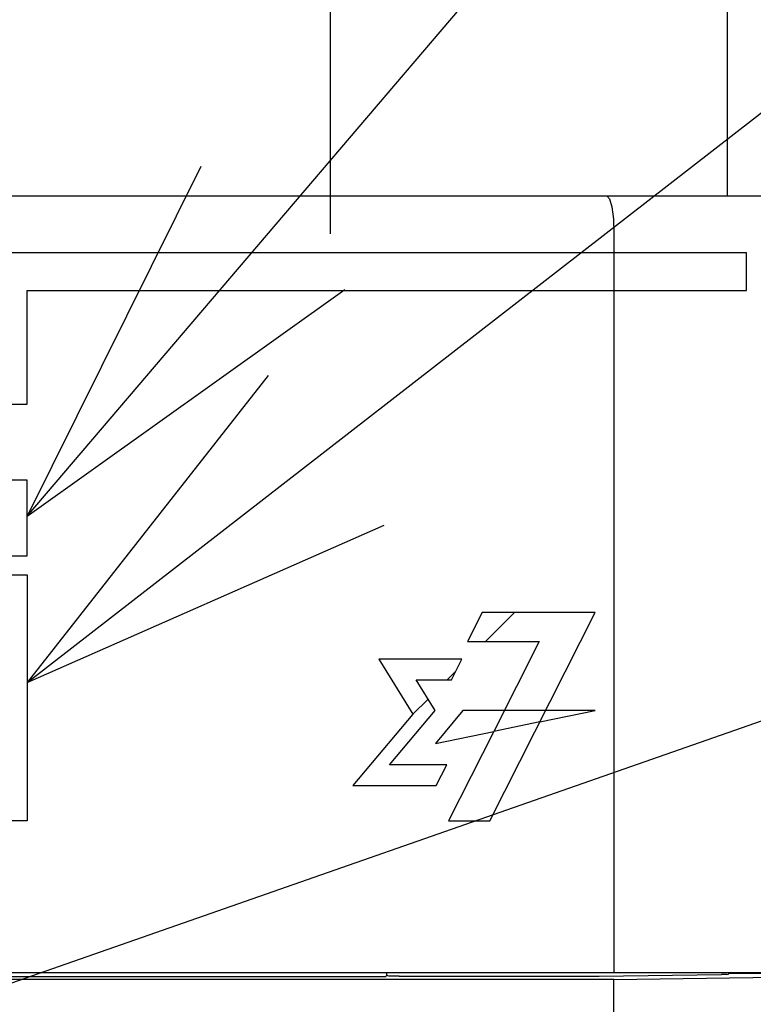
# Model space of a CAD drawing. Extents: x 147 to 2026, y 157 to 1386.
# Tile 23 of 33: x 1278 to 1298, y 995 to 1021. Entities that reach past the tile are written whole.
import ezdxf

# ---------------------------------------------------------------- set-up
doc = ezdxf.new("R2010")
doc.units = 0
doc.header["$LTSCALE"] = 115.5
doc.linetypes.add('CENTER', pattern=[0.6, 0.375, -0.075, 0.075, -0.075])
for name, color, linetype in [('ALL_AXIS', 7, 'CONTINUOUS'), ('ALL_CURVE', 7, 'CONTINUOUS'), ('ALL_FEATURES', 7, 'CONTINUOUS'), ('ALL_NOTE', 7, 'CONTINUOUS')]:
    doc.layers.add(name, color=color, linetype=linetype)

msp = doc.modelspace()

# ---------------------------------------------------------------- linework, layer by layer
at = {"layer": 'ALL_AXIS', "color": 7, "linetype": 'CENTER'}
msp.add_line((1286.5, 1028.5), (1286.5, 1015), dxfattribs=at)
at = {"layer": 'ALL_CURVE', "color": 4, "linetype": 'CONTINUOUS'}
for p, q in [((1297.5, 1014.5), (1260.5, 1014.5)), ((1297.5, 1013.5), (1297.5, 1014.5)), ((1278.5, 1010.5), (1278.5, 1013.5)), ((1278.5, 1013.5), (1297.5, 1013.5)), ((1260.5, 1010.5), (1278.5, 1010.5)), ((1278.5, 1008.5), (1272.5, 1008.5)), ((1278.5, 1006.5), (1278.5, 1008.5)), ((1272.5, 1006.5), (1278.5, 1006.5)), ((1260.5, 1006), (1278.5, 1006)), ((1278.5, 1006), (1278.5, 999.5)), ((1290.514, 1005), (1290.133, 1004.24)), ((1293.5, 1005), (1290.514, 1005)), ((1290.723, 999.5), (1293.5, 1005)), ((1290.133, 1004.24), (1292.023, 1004.24)), ((1292.023, 1004.24), (1290.822, 1001.864)), ((1289.984, 1003.772), (1287.792, 1003.772)), ((1287.792, 1003.772), (1288.688, 1002.319)), ((1289.707, 1003.225), (1289.984, 1003.772)), ((1288.776, 1003.225), (1289.707, 1003.225)), ((1289.275, 1002.416), (1288.776, 1003.225)), ((1288.069, 1000.983), (1289.275, 1002.416)), ((1290.01, 1002.416), (1289.287, 1001.547)), ((1293.5, 1002.416), (1290.01, 1002.416)), ((1292.044, 1002.116), (1293.5, 1002.416)), ((1288.688, 1002.319), (1287.099, 1000.435)), ((1292.044, 1002.116), (1290.822, 1001.864)), ((1289.287, 1001.547), (1290.822, 1001.864)), ((1290.822, 1001.864), (1289.626, 999.5)), ((1289.583, 1000.983), (1288.069, 1000.983)), ((1289.305, 1000.435), (1289.583, 1000.983)), ((1287.099, 1000.435), (1289.305, 1000.435)), ((1278.5, 999.5), (1260.5, 999.5)), ((1289.626, 999.5), (1290.723, 999.5))]:
    msp.add_line(p, q, dxfattribs=at)
at = {"layer": 'ALL_CURVE', "color": 2, "linetype": 'CONTINUOUS'}
for p, q in [((1290.609, 1004.24), (1291.369, 1005)), ((1289.595, 1003.225), (1289.822, 1003.453)), ((1288.688, 1002.319), (1289.088, 1002.719))]:
    msp.add_line(p, q, dxfattribs=at)
at = {"layer": 'ALL_FEATURES', "color": 7, "linetype": 'CONTINUOUS'}
for p, q in [((1297, 1016), (1297, 1036)), ((1244.3, 1016), (1298, 1016)), ((1294, 1015), (1294, 995.5)), ((1259, 995.5), (1299, 995.5)), ((1287.977, 995.388), (1269.035, 995.388)), ((1287.977, 995.388), (1288, 995.434)), ((1288, 995.434), (1288, 995.5)), ((1288.025, 995.409), (1288, 995.434)), ((1288.325, 995.399), (1293.499, 995.399)), ((1293.499, 995.399), (1293.611, 995.399)), ((1293.611, 995.399), (1296.844, 995.445)), ((1294, 995.318), (1299, 995.388)), ((1297.033, 995.464), (1297.035, 995.485)), ((1297.035, 995.485), (1297.958, 995.479)), ((1294, 995.318), (1258.395, 995.318)), ((1294, 965.783), (1294, 995.318))]:
    msp.add_line(p, q, dxfattribs=at)
for points in [[(1293.807, 1016), (1293.88, 1015.925), (1293.943, 1015.711), (1293.985, 1015.386), (1294, 1015)], [(1288.325, 995.399), (1288.212, 995.399), (1288.116, 995.402), (1288.051, 995.405), (1288.025, 995.409)], [(1296.975, 995.448), (1296.917, 995.446), (1296.844, 995.445)], [(1296.975, 995.448), (1297.017, 995.453), (1297.033, 995.464)]]:
    msp.add_lwpolyline(points, dxfattribs=at)
at = {"layer": 'ALL_NOTE', "color": 2, "linetype": 'CONTINUOUS'}
for p, q in [((1278.5, 1007.545), (1349.5, 1090.846)), ((1278.5, 1003.156), (1349.5, 1058.247)), ((1264.797, 990.58), (1349.5, 1020.167))]:
    msp.add_line(p, q, dxfattribs=at)
for points in [[(1283.084, 1016.777), (1278.5, 1007.545), (1286.889, 1013.534)], [(1284.868, 1011.261), (1278.5, 1003.156), (1287.933, 1007.311)]]:
    msp.add_lwpolyline(points, dxfattribs=at)

doc.saveas('drawing.dxf')
